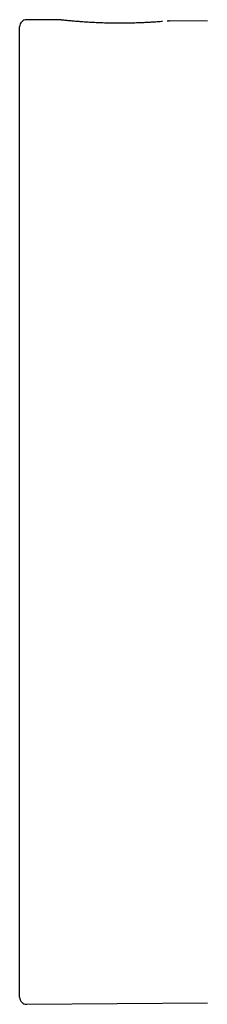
# Model space of a CAD drawing. Header units: millimetres. Extents: x 8 to 1762, y 12 to 2754.
# Tile 35 of 38: x 1151 to 1159, y 2569 to 2611. Entities that reach past the tile are written whole.
import ezdxf

# ---------------------------------------------------------------- set-up
doc = ezdxf.new("R2010")
doc.units = ezdxf.units.MM

msp = doc.modelspace()

# ---------------------------------------------------------------- linework, layer by layer
at = {"color": 7, "linetype": 'Continuous', "lineweight": 30}
for p, q in [((1152.884, 2611.13), (1151.404, 2611.143)), ((1152.884, 2611.129), (1152.882, 2611.13)), ((1159.155, 2611.075), (1157.523, 2611.089)), ((1157.523, 2611.089), (1157.526, 2611.089)), ((1151.101, 2590.062), (1151.101, 2610.843)), ((1151.101, 2569.282), (1151.101, 2590.062)), ((1151.404, 2568.982), (1159.155, 2569.05))]:
    msp.add_line(p, q, dxfattribs=at)
for centre, start, end in [((1151.401, 2610.843), 89.5, 180), ((1151.401, 2569.282), 180, 270.5)]:
    msp.add_arc(centre, 0.3, start, end, dxfattribs=at)
for points, knots in [([(1152.975, 2611.12), (1152.96, 2611.122), (1152.915, 2611.127), (1152.897, 2611.128), (1152.885, 2611.129)], [0, 0, 0, 0, 0.329639, 1, 1, 1, 1]), ([(1157.233, 2611.064), (1157.199, 2611.061), (1157.132, 2611.056), (1157.009, 2611.047), (1156.866, 2611.038), (1156.703, 2611.028), (1156.525, 2611.018), (1156.354, 2611.011), (1156.195, 2611.005), (1156.043, 2611), (1155.886, 2610.996), (1155.708, 2610.993), (1155.503, 2610.991), (1155.271, 2610.991), (1155.012, 2610.994), (1154.73, 2611), (1154.46, 2611.01), (1154.207, 2611.022), (1153.977, 2611.036), (1153.753, 2611.051), (1153.538, 2611.067), (1153.342, 2611.084), (1153.192, 2611.098), (1153.086, 2611.109), (1153.012, 2611.116), (1152.981, 2611.119), (1152.966, 2611.121)], [0, 0, 0, 0, 0.03831, 0.076358, 0.112154, 0.156301, 0.196304, 0.232131, 0.26378, 0.291304, 0.319435, 0.351912, 0.388752, 0.429988, 0.475675, 0.525907, 0.580632, 0.624436, 0.670593, 0.719119, 0.770064, 0.823566, 0.879797, 0.91874, 0.958817, 1, 1, 1, 1]), ([(1157.523, 2611.088), (1157.511, 2611.088), (1157.493, 2611.088), (1157.447, 2611.083), (1157.432, 2611.081)], [0, 0, 0, 0, 0.673008, 1, 1, 1, 1])]:
    msp.add_open_spline(points, degree=3, knots=knots, dxfattribs=at)

doc.saveas('drawing.dxf')
